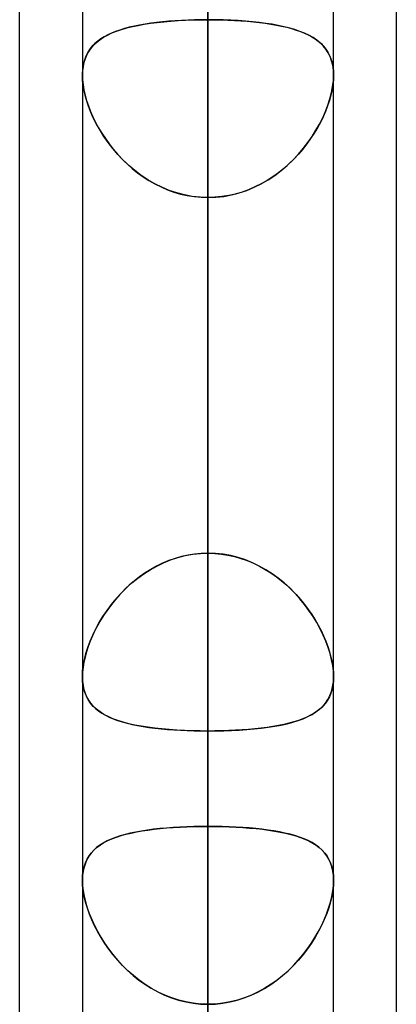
# Model space of a CAD drawing. Header units: millimetres. Extents: x -100 to 123, y -288 to 288.
# Tile 61 of 72: x 51.61 to 55, y 141.67 to 150.52. Entities that reach past the tile are written whole.
import ezdxf

# ---------------------------------------------------------------- set-up
doc = ezdxf.new("R2010")
doc.units = ezdxf.units.MM
doc.layers.add('MAIN-1', color=7, linetype='Continuous')
doc.layers.add('MAIN-2', color=7, linetype='Continuous')

msp = doc.modelspace()

# ---------------------------------------------------------------- linework, layer by layer
at = {"layer": 'MAIN-1'}
for p, q in [((55, 81.4212), (55, 156.2105)), ((53.305, 0), (53.305, 155.8566)), ((51.61, 81.9083), (51.61, 155.3467)), ((54.435, 0), (54.435, 155.254)), ((52.175, 155.1176), (52.175, 0)), ((52.175, 150.0285), (52.1751, 150.0289)), ((52.175, 150.0281), (52.175, 150.0285)), ((52.175, 150.0277), (52.175, 150.0281)), ((52.175, 150.0273), (52.175, 150.0277)), ((52.175, 150.0269), (52.175, 150.0273)), ((52.175, 150.0265), (52.175, 150.0269)), ((54.435, 142.7846), (54.4351, 142.7844)), ((54.4351, 142.7844), (54.4351, 142.7843)), ((54.4351, 142.7843), (54.4351, 142.7842)), ((54.4351, 142.7842), (54.4351, 142.7841)), ((54.4351, 142.7841), (54.4351, 142.7839)), ((54.4351, 142.7839), (54.4351, 142.7838))]:
    msp.add_line(p, q, dxfattribs=at)
at = {"layer": 'MAIN-2'}
for p, q in [((53.305, 191.874), (53.305, 140.3849)), ((53.305, 138.7858), (53.305, 189.614)), ((53.305, 174.246), (53.305, 127.9114)), ((53.305, 126.3121), (53.305, 171.986)), ((53.305, 156.618), (53.305, 115.436)), ((53.305, 156.5919), (53.305, 145.7238)), ((53.305, 145.7238), (53.305, 156.5919)), ((53.305, 155.8566), (53.305, 0)), ((53.305, 113.8364), (53.305, 154.358)), ((53.305, 154.1406), (53.305, 0)), ((53.305, 0), (53.305, 154.1406)), ((53.305, 143.2685), (53.305, 154.1406)), ((53.305, 154.1406), (53.305, 143.2685)), ((53.305, 151.258), (53.305, 140.3849)), ((53.305, 140.3849), (53.305, 151.258)), ((53.0669, 150.5117), (53.0091, 150.5082)), ((53.0362, 150.51), (53.1022, 150.5135)), ((53.1255, 150.5145), (53.0669, 150.5117)), ((53.1022, 150.5135), (53.1692, 150.516)), ((53.1848, 150.5164), (53.1255, 150.5145)), ((53.1692, 150.516), (53.2369, 150.5175)), ((53.2447, 150.5176), (53.1848, 150.5164)), ((53.2369, 150.5175), (53.305, 150.518)), ((53.305, 150.518), (53.2447, 150.5176)), ((53.305, 150.518), (53.3653, 150.5176)), ((53.305, 145.7238), (53.305, 150.518)), ((53.305, 150.518), (53.305, 145.7238)), ((53.3737, 150.5175), (53.305, 150.518)), ((53.3653, 150.5176), (53.4252, 150.5164)), ((53.4419, 150.5159), (53.3737, 150.5175)), ((53.4252, 150.5164), (53.4845, 150.5145)), ((53.5094, 150.5134), (53.4419, 150.5159)), ((53.4845, 150.5145), (53.5431, 150.5117)), ((53.576, 150.5098), (53.5094, 150.5134)), ((53.5431, 150.5117), (53.6009, 150.5082)), ((52.5122, 150.4252), (52.4733, 150.4115)), ((52.4827, 150.415), (52.5274, 150.43)), ((52.5534, 150.4378), (52.5122, 150.4252)), ((52.5274, 150.43), (52.5747, 150.4437)), ((52.5968, 150.4494), (52.5534, 150.4378)), ((52.5747, 150.4437), (52.6245, 150.456)), ((52.6422, 150.4599), (52.5968, 150.4494)), ((52.6245, 150.456), (52.6768, 150.4671)), ((52.6896, 150.4695), (52.6422, 150.4599)), ((52.6768, 150.4671), (52.7314, 150.477)), ((52.7388, 150.4782), (52.6896, 150.4695)), ((52.7314, 150.477), (52.7883, 150.4857)), ((52.7897, 150.4859), (52.7388, 150.4782)), ((52.7883, 150.4857), (52.8474, 150.4933)), ((52.8423, 150.4927), (52.7897, 150.4859)), ((52.8965, 150.4987), (52.8423, 150.4927)), ((52.8474, 150.4933), (52.9086, 150.4999)), ((52.9522, 150.5039), (52.8965, 150.4987)), ((52.9086, 150.4999), (52.9716, 150.5054)), ((53.0091, 150.5082), (52.9522, 150.5039)), ((52.9716, 150.5054), (53.0362, 150.51)), ((53.6411, 150.5052), (53.576, 150.5098)), ((53.6009, 150.5082), (53.6578, 150.5039)), ((53.7045, 150.4996), (53.6411, 150.5052)), ((53.6578, 150.5039), (53.7135, 150.4987)), ((53.7661, 150.4929), (53.7045, 150.4996)), ((53.7135, 150.4987), (53.7677, 150.4927)), ((53.8256, 150.4851), (53.7661, 150.4929)), ((53.7677, 150.4927), (53.8203, 150.4859)), ((53.8203, 150.4859), (53.8713, 150.4782)), ((53.8828, 150.4763), (53.8256, 150.4851)), ((53.8713, 150.4782), (53.9204, 150.4695)), ((53.9377, 150.4662), (53.8828, 150.4763)), ((53.9204, 150.4695), (53.9678, 150.4599)), ((53.9902, 150.455), (53.9377, 150.4662)), ((53.9678, 150.4599), (54.0132, 150.4494)), ((54.0402, 150.4424), (53.9902, 150.455)), ((54.0132, 150.4494), (54.0566, 150.4378)), ((54.0876, 150.4285), (54.0402, 150.4424)), ((54.0566, 150.4378), (54.0978, 150.4252)), ((54.1323, 150.4131), (54.0876, 150.4285)), ((54.0978, 150.4252), (54.1367, 150.4115)), ((52.3004, 150.3139), (52.331, 150.338)), ((52.3404, 150.3445), (52.313, 150.3244)), ((52.331, 150.338), (52.3647, 150.36)), ((52.3701, 150.3632), (52.3404, 150.3445)), ((52.3647, 150.36), (52.4013, 150.3801)), ((52.4022, 150.3805), (52.3701, 150.3632)), ((52.4013, 150.3801), (52.4407, 150.3984)), ((52.4366, 150.3966), (52.4022, 150.3805)), ((52.4733, 150.4115), (52.4366, 150.3966)), ((52.4407, 150.3984), (52.4827, 150.415)), ((54.1744, 150.3962), (54.1323, 150.4131)), ((54.1367, 150.4115), (54.1734, 150.3966)), ((54.1734, 150.3966), (54.2078, 150.3805)), ((54.2138, 150.3775), (54.1744, 150.3962)), ((54.2078, 150.3805), (54.2399, 150.3632)), ((54.2502, 150.357), (54.2138, 150.3775)), ((54.2399, 150.3632), (54.2696, 150.3445)), ((54.2838, 150.3345), (54.2502, 150.357)), ((54.2696, 150.3445), (54.297, 150.3244)), ((54.3142, 150.3099), (54.2838, 150.3345)), ((52.2446, 150.254), (52.2266, 150.2267)), ((52.2271, 150.2276), (52.2483, 150.2589)), ((52.2651, 150.2793), (52.2446, 150.254)), ((52.2483, 150.2589), (52.2728, 150.2876)), ((52.2879, 150.3027), (52.2651, 150.2793)), ((52.2728, 150.2876), (52.3004, 150.3139)), ((52.313, 150.3244), (52.2879, 150.3027)), ((54.297, 150.3244), (54.3221, 150.3027)), ((54.3415, 150.283), (54.3142, 150.3099)), ((54.3221, 150.3027), (54.3449, 150.2793)), ((54.3656, 150.2536), (54.3415, 150.283)), ((54.3449, 150.2793), (54.3654, 150.254)), ((54.3654, 150.254), (54.3834, 150.2267)), ((54.3864, 150.2216), (54.3656, 150.2536)), ((52.1982, 150.1658), (52.1881, 150.1319)), ((52.1951, 150.1567), (52.2094, 150.1936)), ((52.2111, 150.1974), (52.1982, 150.1658)), ((52.2094, 150.1936), (52.2271, 150.2276)), ((52.2266, 150.2267), (52.2111, 150.1974)), ((54.3834, 150.2267), (54.3989, 150.1974)), ((54.4036, 150.1868), (54.3864, 150.2216)), ((54.3989, 150.1974), (54.4118, 150.1658)), ((54.4173, 150.149), (54.4036, 150.1868)), ((54.4118, 150.1658), (54.4219, 150.1319)), ((52.1751, 150.0289), (52.1779, 150.074)), ((52.1808, 150.096), (52.1764, 150.0581)), ((52.1779, 150.074), (52.1846, 150.1168)), ((52.1881, 150.1319), (52.1808, 150.096)), ((52.1846, 150.1168), (52.1951, 150.1567)), ((54.4271, 150.108), (54.4173, 150.149)), ((54.4219, 150.1319), (54.4292, 150.096)), ((54.4331, 150.0644), (54.4271, 150.108)), ((54.4292, 150.096), (54.4336, 150.0581)), ((52.1764, 150.0581), (52.1749, 150.0184)), ((52.1749, 150.0198), (52.175, 150.0211)), ((52.1749, 150.0184), (52.1749, 150.0198)), ((52.1749, 150.0184), (52.1765, 149.9763)), ((52.177, 149.969), (52.1749, 150.0184)), ((52.175, 150.0251), (52.175, 150.0265)), ((52.175, 150.0238), (52.175, 150.0251)), ((52.175, 150.0224), (52.175, 150.0238)), ((52.175, 150.0211), (52.175, 150.0224)), ((54.433, 149.969), (54.4351, 150.0184)), ((54.4351, 150.0184), (54.4331, 150.0644)), ((54.4351, 150.0184), (54.4335, 149.9763)), ((54.4336, 150.0581), (54.4351, 150.0184)), ((52.1765, 149.9763), (52.1811, 149.9322)), ((52.1832, 149.9172), (52.177, 149.969)), ((52.1811, 149.9322), (52.1887, 149.8862)), ((52.1936, 149.8631), (52.1832, 149.9172)), ((54.4164, 149.8631), (54.4268, 149.9172)), ((54.4289, 149.9322), (54.4213, 149.8862)), ((54.4268, 149.9172), (54.433, 149.969)), ((54.4335, 149.9763), (54.4289, 149.9322)), ((52.1887, 149.8862), (52.1993, 149.8391)), ((52.2079, 149.8075), (52.1936, 149.8631)), ((52.1993, 149.8391), (52.2128, 149.791)), ((52.226, 149.7511), (52.2079, 149.8075)), ((54.384, 149.7511), (54.4021, 149.8075)), ((54.4107, 149.8391), (54.3972, 149.791)), ((54.4021, 149.8075), (54.4164, 149.8631)), ((54.4213, 149.8862), (54.4107, 149.8391)), ((52.2128, 149.791), (52.229, 149.7425)), ((52.2477, 149.6942), (52.226, 149.7511)), ((52.229, 149.7425), (52.2479, 149.6935)), ((54.381, 149.7425), (54.3621, 149.6935)), ((54.3623, 149.6942), (54.384, 149.7511)), ((54.3972, 149.791), (54.381, 149.7425)), ((52.2729, 149.6371), (52.2477, 149.6942)), ((52.2479, 149.6935), (52.2694, 149.6444)), ((52.2694, 149.6444), (52.2935, 149.5954)), ((52.3014, 149.5803), (52.2729, 149.6371)), ((54.3086, 149.5803), (54.3371, 149.6371)), ((54.3406, 149.6444), (54.3165, 149.5954)), ((54.3371, 149.6371), (54.3623, 149.6942)), ((54.3621, 149.6935), (54.3406, 149.6444)), ((52.2935, 149.5954), (52.3201, 149.5463)), ((52.3331, 149.5241), (52.3014, 149.5803)), ((52.3201, 149.5463), (52.3493, 149.4975)), ((54.2899, 149.5463), (54.2607, 149.4975)), ((54.2769, 149.5241), (54.3086, 149.5803)), ((54.3165, 149.5954), (54.2899, 149.5463)), ((52.3681, 149.4684), (52.3331, 149.5241)), ((52.3493, 149.4975), (52.3811, 149.4491)), ((52.4065, 149.4134), (52.3681, 149.4684)), ((54.2035, 149.4134), (54.2419, 149.4684)), ((54.2607, 149.4975), (54.2289, 149.4491)), ((54.2419, 149.4684), (54.2769, 149.5241)), ((52.3811, 149.4491), (52.4154, 149.4014)), ((52.4482, 149.3595), (52.4065, 149.4134)), ((52.4154, 149.4014), (52.4522, 149.3545)), ((54.1946, 149.4014), (54.1578, 149.3545)), ((54.1618, 149.3595), (54.2035, 149.4134)), ((54.2289, 149.4491), (54.1946, 149.4014)), ((52.4931, 149.307), (52.4482, 149.3595)), ((52.4522, 149.3545), (52.4915, 149.3088)), ((52.4915, 149.3088), (52.5331, 149.2645)), ((52.5412, 149.2563), (52.4931, 149.307)), ((54.0688, 149.2563), (54.1169, 149.307)), ((54.1185, 149.3088), (54.0769, 149.2645)), ((54.1169, 149.307), (54.1618, 149.3595)), ((54.1578, 149.3545), (54.1185, 149.3088)), ((52.5331, 149.2645), (52.5771, 149.2218)), ((52.5925, 149.2077), (52.5412, 149.2563)), ((52.5771, 149.2218), (52.6232, 149.1811)), ((52.6468, 149.1617), (52.5925, 149.2077)), ((53.9632, 149.1617), (54.0175, 149.2077)), ((54.0329, 149.2218), (53.9868, 149.1811)), ((54.0175, 149.2077), (54.0688, 149.2563)), ((54.0769, 149.2645), (54.0329, 149.2218)), ((52.6232, 149.1811), (52.6713, 149.1427)), ((52.7038, 149.1188), (52.6468, 149.1617)), ((52.6713, 149.1427), (52.7215, 149.1066)), ((52.7633, 149.0794), (52.7038, 149.1188)), ((52.7215, 149.1066), (52.7736, 149.0731)), ((53.8885, 149.1066), (53.8364, 149.0731)), ((53.8467, 149.0794), (53.9062, 149.1188)), ((53.9387, 149.1427), (53.8885, 149.1066)), ((53.9062, 149.1188), (53.9632, 149.1617)), ((53.9868, 149.1811), (53.9387, 149.1427)), ((52.8251, 149.0436), (52.7633, 149.0794)), ((52.7736, 149.0731), (52.8275, 149.0423)), ((52.8892, 149.0118), (52.8251, 149.0436)), ((52.8275, 149.0423), (52.8832, 149.0146)), ((52.8832, 149.0146), (52.9405, 148.99)), ((52.9555, 148.9842), (52.8892, 149.0118)), ((53.6545, 148.9842), (53.7208, 149.0118)), ((53.7268, 149.0146), (53.6695, 148.99)), ((53.7208, 149.0118), (53.7849, 149.0436)), ((53.7825, 149.0423), (53.7268, 149.0146)), ((53.8364, 149.0731), (53.7825, 149.0423)), ((53.7849, 149.0436), (53.8467, 149.0794)), ((52.9405, 148.99), (52.999, 148.9689)), ((53.0234, 148.9613), (52.9555, 148.9842)), ((52.999, 148.9689), (53.0585, 148.9515)), ((53.0926, 148.9433), (53.0234, 148.9613)), ((53.0585, 148.9515), (53.119, 148.9377)), ((53.1626, 148.9303), (53.0926, 148.9433)), ((53.119, 148.9377), (53.1803, 148.9278)), ((53.2335, 148.9224), (53.1626, 148.9303)), ((53.1803, 148.9278), (53.2424, 148.9217)), ((53.305, 148.9197), (53.2335, 148.9224)), ((53.2424, 148.9217), (53.305, 148.9197)), ((53.305, 148.9197), (53.3765, 148.9224)), ((53.3676, 148.9217), (53.305, 148.9197)), ((53.305, 148.9197), (53.305, 144.1255)), ((53.305, 144.1255), (53.305, 148.9197)), ((53.305, 138.0513), (53.305, 148.9197)), ((53.305, 148.9197), (53.305, 138.0513)), ((53.4297, 148.9278), (53.3676, 148.9217)), ((53.3765, 148.9224), (53.4474, 148.9303)), ((53.491, 148.9377), (53.4297, 148.9278)), ((53.4474, 148.9303), (53.5174, 148.9433)), ((53.5515, 148.9515), (53.491, 148.9377)), ((53.5174, 148.9433), (53.5866, 148.9613)), ((53.611, 148.9689), (53.5515, 148.9515)), ((53.5866, 148.9613), (53.6545, 148.9842)), ((53.6695, 148.99), (53.611, 148.9689)), ((52.9522, 145.6572), (52.8965, 145.6338)), ((52.9055, 145.6379), (52.9689, 145.6635)), ((53.0091, 145.6772), (52.9522, 145.6572)), ((52.9689, 145.6635), (53.034, 145.6848)), ((53.0669, 145.6938), (53.0091, 145.6772)), ((53.034, 145.6848), (53.1006, 145.7017)), ((53.1255, 145.7068), (53.0669, 145.6938)), ((53.1006, 145.7017), (53.1681, 145.7139)), ((53.1848, 145.7162), (53.1255, 145.7068)), ((53.1681, 145.7139), (53.2363, 145.7213)), ((53.2447, 145.7219), (53.1848, 145.7162)), ((53.2363, 145.7213), (53.305, 145.7238)), ((53.305, 145.7238), (53.2447, 145.7219)), ((53.3737, 145.7213), (53.305, 145.7238)), ((53.305, 145.7238), (53.3653, 145.7219)), ((53.3653, 145.7219), (53.4252, 145.7162)), ((53.4419, 145.7139), (53.3737, 145.7213)), ((53.4252, 145.7162), (53.4845, 145.7068)), ((53.5094, 145.7017), (53.4419, 145.7139)), ((53.4845, 145.7068), (53.5431, 145.6938)), ((53.576, 145.6848), (53.5094, 145.7017)), ((53.5431, 145.6938), (53.6009, 145.6772)), ((53.6411, 145.6635), (53.576, 145.6848)), ((53.6009, 145.6772), (53.6578, 145.6572)), ((53.7045, 145.6379), (53.6411, 145.6635)), ((53.6578, 145.6572), (53.7135, 145.6338)), ((52.7272, 145.5384), (52.7844, 145.5751)), ((52.7897, 145.5782), (52.7388, 145.5462)), ((52.7844, 145.5751), (52.8439, 145.6083)), ((52.8423, 145.6074), (52.7897, 145.5782)), ((52.8965, 145.6338), (52.8423, 145.6074)), ((52.8439, 145.6083), (52.9055, 145.6379)), ((53.7661, 145.6083), (53.7045, 145.6379)), ((53.7135, 145.6338), (53.7677, 145.6074)), ((53.8256, 145.5751), (53.7661, 145.6083)), ((53.7677, 145.6074), (53.8203, 145.5782)), ((53.8203, 145.5782), (53.8713, 145.5462)), ((53.8828, 145.5384), (53.8256, 145.5751)), ((52.6422, 145.4749), (52.5968, 145.4359)), ((52.6198, 145.4561), (52.6723, 145.4987)), ((52.6896, 145.5117), (52.6422, 145.4749)), ((52.6723, 145.4987), (52.7272, 145.5384)), ((52.7388, 145.5462), (52.6896, 145.5117)), ((53.8713, 145.5462), (53.9204, 145.5117)), ((53.9377, 145.4987), (53.8828, 145.5384)), ((53.9204, 145.5117), (53.9678, 145.4749)), ((53.9902, 145.4561), (53.9377, 145.4987)), ((53.9678, 145.4749), (54.0132, 145.4359)), ((52.5534, 145.3951), (52.5122, 145.3526)), ((52.5224, 145.3635), (52.5698, 145.411)), ((52.5968, 145.4359), (52.5534, 145.3951)), ((52.5698, 145.411), (52.6198, 145.4561)), ((54.0402, 145.411), (53.9902, 145.4561)), ((54.0132, 145.4359), (54.0566, 145.3951)), ((54.0876, 145.3635), (54.0402, 145.411)), ((54.0566, 145.3951), (54.0978, 145.3526)), ((52.4356, 145.2626), (52.4777, 145.314)), ((52.4733, 145.3088), (52.4366, 145.2639)), ((52.5122, 145.3526), (52.4733, 145.3088)), ((52.4777, 145.314), (52.5224, 145.3635)), ((54.1323, 145.314), (54.0876, 145.3635)), ((54.0978, 145.3526), (54.1367, 145.3088)), ((54.1744, 145.2626), (54.1323, 145.314)), ((54.1367, 145.3088), (54.1734, 145.2639)), ((52.3598, 145.1554), (52.3962, 145.2096)), ((52.4022, 145.218), (52.3701, 145.1714)), ((52.3962, 145.2096), (52.4356, 145.2626)), ((52.4366, 145.2639), (52.4022, 145.218)), ((54.1734, 145.2639), (54.2078, 145.218)), ((54.2138, 145.2096), (54.1744, 145.2626)), ((54.2078, 145.218), (54.2399, 145.1714)), ((54.2502, 145.1554), (54.2138, 145.2096)), ((52.3404, 145.1242), (52.313, 145.0768)), ((52.3262, 145.1003), (52.3598, 145.1554)), ((52.3701, 145.1714), (52.3404, 145.1242)), ((54.2399, 145.1714), (54.2696, 145.1242)), ((54.2838, 145.1003), (54.2502, 145.1554)), ((54.2696, 145.1242), (54.297, 145.0768)), ((52.2879, 145.0291), (52.2651, 144.981)), ((52.2685, 144.9884), (52.2958, 145.0445)), ((52.313, 145.0768), (52.2879, 145.0291)), ((52.2958, 145.0445), (52.3262, 145.1003)), ((54.3142, 145.0445), (54.2838, 145.1003)), ((54.297, 145.0768), (54.3221, 145.0291)), ((54.3415, 144.9884), (54.3142, 145.0445)), ((54.3221, 145.0291), (54.3449, 144.981)), ((52.2444, 144.9322), (52.2685, 144.9884)), ((52.2651, 144.981), (52.2446, 144.9329)), ((54.3656, 144.9322), (54.3415, 144.9884)), ((54.3449, 144.981), (54.3654, 144.9329)), ((52.2064, 144.8209), (52.2236, 144.8763)), ((52.2266, 144.8848), (52.2111, 144.8372)), ((52.2236, 144.8763), (52.2444, 144.9322)), ((52.2446, 144.9329), (52.2266, 144.8848)), ((54.3654, 144.9329), (54.3834, 144.8848)), ((54.3864, 144.8763), (54.3656, 144.9322)), ((54.3834, 144.8848), (54.3989, 144.8372)), ((54.4036, 144.8209), (54.3864, 144.8763)), ((52.1829, 144.7133), (52.1927, 144.7665)), ((52.1982, 144.7901), (52.1881, 144.7437)), ((52.1927, 144.7665), (52.2064, 144.8209)), ((52.2111, 144.8372), (52.1982, 144.7901)), ((54.3989, 144.8372), (54.4118, 144.7901)), ((54.4173, 144.7665), (54.4036, 144.8209)), ((54.4118, 144.7901), (54.4219, 144.7437)), ((54.4271, 144.7133), (54.4173, 144.7665)), ((52.1808, 144.6987), (52.1764, 144.6554)), ((52.1769, 144.6623), (52.1829, 144.7133)), ((52.1881, 144.7437), (52.1808, 144.6987)), ((54.4219, 144.7437), (54.4292, 144.6987)), ((54.4331, 144.6623), (54.4271, 144.7133)), ((54.4292, 144.6987), (54.4336, 144.6554)), ((52.1749, 144.6139), (52.1769, 144.6623)), ((52.1764, 144.6554), (52.1749, 144.6139)), ((52.177, 144.5671), (52.1749, 144.6139)), ((52.1749, 144.6139), (52.1765, 144.5737)), ((54.433, 144.5671), (54.4351, 144.6139)), ((54.4351, 144.6139), (54.4331, 144.6623)), ((54.4351, 144.6139), (54.4335, 144.5737)), ((54.4336, 144.6554), (54.4351, 144.6139)), ((52.1765, 144.5737), (52.1811, 144.5353)), ((52.1832, 144.523), (52.177, 144.5671)), ((52.1811, 144.5353), (52.1887, 144.4988)), ((52.1936, 144.4817), (52.1832, 144.523)), ((52.1887, 144.4988), (52.1993, 144.4646)), ((54.4213, 144.4988), (54.4107, 144.4646)), ((54.4164, 144.4817), (54.4268, 144.523)), ((54.4289, 144.5353), (54.4213, 144.4988)), ((54.4268, 144.523), (54.433, 144.5671)), ((54.4335, 144.5737), (54.4289, 144.5353)), ((52.2079, 144.4435), (52.1936, 144.4817)), ((52.1993, 144.4646), (52.2128, 144.4329)), ((52.226, 144.4084), (52.2079, 144.4435)), ((52.2128, 144.4329), (52.229, 144.4034)), ((52.2477, 144.3764), (52.226, 144.4084)), ((54.3623, 144.3764), (54.384, 144.4084)), ((54.3972, 144.4329), (54.381, 144.4034)), ((54.384, 144.4084), (54.4021, 144.4435)), ((54.4107, 144.4646), (54.3972, 144.4329)), ((54.4021, 144.4435), (54.4164, 144.4817)), ((52.229, 144.4034), (52.2479, 144.3761)), ((52.2729, 144.3473), (52.2477, 144.3764)), ((52.2479, 144.3761), (52.2694, 144.3509)), ((52.2694, 144.3509), (52.2935, 144.3276)), ((52.3014, 144.3208), (52.2729, 144.3473)), ((52.2935, 144.3276), (52.3201, 144.306)), ((52.3331, 144.2967), (52.3014, 144.3208)), ((54.2769, 144.2967), (54.3086, 144.3208)), ((54.3165, 144.3276), (54.2899, 144.306)), ((54.3086, 144.3208), (54.3371, 144.3473)), ((54.3406, 144.3509), (54.3165, 144.3276)), ((54.3371, 144.3473), (54.3623, 144.3764)), ((54.3621, 144.3761), (54.3406, 144.3509)), ((54.381, 144.4034), (54.3621, 144.3761)), ((52.3201, 144.306), (52.3493, 144.286)), ((52.3681, 144.2747), (52.3331, 144.2967)), ((52.3493, 144.286), (52.3811, 144.2675)), ((52.4065, 144.2547), (52.3681, 144.2747)), ((52.3811, 144.2675), (52.4154, 144.2505)), ((52.4482, 144.2364), (52.4065, 144.2547)), ((52.4154, 144.2505), (52.4522, 144.2348)), ((52.4931, 144.2199), (52.4482, 144.2364)), ((52.4522, 144.2348), (52.4915, 144.2205)), ((54.1169, 144.2199), (54.1618, 144.2364)), ((54.1578, 144.2348), (54.1185, 144.2205)), ((54.1946, 144.2505), (54.1578, 144.2348)), ((54.1618, 144.2364), (54.2035, 144.2547)), ((54.2289, 144.2675), (54.1946, 144.2505)), ((54.2035, 144.2547), (54.2419, 144.2747)), ((54.2607, 144.286), (54.2289, 144.2675)), ((54.2419, 144.2747), (54.2769, 144.2967)), ((54.2899, 144.306), (54.2607, 144.286)), ((52.4915, 144.2205), (52.5331, 144.2073)), ((52.5412, 144.205), (52.4931, 144.2199)), ((52.5331, 144.2073), (52.5771, 144.1953)), ((52.5925, 144.1915), (52.5412, 144.205)), ((52.5771, 144.1953), (52.6232, 144.1844)), ((52.6468, 144.1795), (52.5925, 144.1915)), ((52.6232, 144.1844), (52.6713, 144.1746)), ((52.7038, 144.1688), (52.6468, 144.1795)), ((52.6713, 144.1746), (52.7215, 144.1658)), ((52.7633, 144.1594), (52.7038, 144.1688)), ((52.7215, 144.1658), (52.7736, 144.1579)), ((52.8251, 144.1513), (52.7633, 144.1594)), ((52.7736, 144.1579), (52.8275, 144.151)), ((52.8892, 144.1443), (52.8251, 144.1513)), ((52.8275, 144.151), (52.8832, 144.145)), ((52.8832, 144.145), (52.9405, 144.1397)), ((52.9555, 144.1385), (52.8892, 144.1443)), ((53.6545, 144.1385), (53.7208, 144.1443)), ((53.7268, 144.145), (53.6695, 144.1397)), ((53.7208, 144.1443), (53.7849, 144.1513)), ((53.7825, 144.151), (53.7268, 144.145)), ((53.8364, 144.1579), (53.7825, 144.151)), ((53.7849, 144.1513), (53.8467, 144.1594)), ((53.8885, 144.1658), (53.8364, 144.1579)), ((53.8467, 144.1594), (53.9062, 144.1688)), ((53.9387, 144.1746), (53.8885, 144.1658)), ((53.9062, 144.1688), (53.9632, 144.1795)), ((53.9868, 144.1844), (53.9387, 144.1746)), ((53.9632, 144.1795), (54.0175, 144.1915)), ((54.0329, 144.1953), (53.9868, 144.1844)), ((54.0175, 144.1915), (54.0688, 144.205)), ((54.0769, 144.2073), (54.0329, 144.1953)), ((54.0688, 144.205), (54.1169, 144.2199)), ((54.1185, 144.2205), (54.0769, 144.2073)), ((52.9405, 144.1397), (52.999, 144.1353)), ((53.0234, 144.1338), (52.9555, 144.1385)), ((52.999, 144.1353), (53.0585, 144.1318)), ((53.0926, 144.1301), (53.0234, 144.1338)), ((53.0585, 144.1318), (53.119, 144.129)), ((53.1626, 144.1276), (53.0926, 144.1301)), ((53.119, 144.129), (53.1803, 144.1271)), ((53.2335, 144.126), (53.1626, 144.1276)), ((53.1803, 144.1271), (53.2424, 144.1259)), ((53.305, 144.1255), (53.2335, 144.126)), ((53.2424, 144.1259), (53.305, 144.1255)), ((53.305, 144.1255), (53.3765, 144.126)), ((53.3676, 144.1259), (53.305, 144.1255)), ((53.305, 144.1255), (53.305, 133.2571)), ((53.305, 133.2571), (53.305, 144.1255)), ((53.4297, 144.1271), (53.3676, 144.1259)), ((53.3765, 144.126), (53.4474, 144.1276)), ((53.491, 144.129), (53.4297, 144.1271)), ((53.4474, 144.1276), (53.5174, 144.1301)), ((53.5515, 144.1318), (53.491, 144.129)), ((53.5174, 144.1301), (53.5866, 144.1338)), ((53.611, 144.1353), (53.5515, 144.1318)), ((53.5866, 144.1338), (53.6545, 144.1385)), ((53.6695, 144.1397), (53.611, 144.1353)), ((52.9909, 143.2584), (52.9306, 143.2539)), ((52.9335, 143.2542), (52.993, 143.2586)), ((53.0522, 143.2621), (52.9909, 143.2584)), ((52.993, 143.2586), (53.0537, 143.2622)), ((53.1143, 143.2649), (53.0522, 143.2621)), ((53.0537, 143.2622), (53.1157, 143.265)), ((53.1773, 143.2669), (53.1143, 143.2649)), ((53.1157, 143.265), (53.1783, 143.2669)), ((53.2409, 143.2681), (53.1773, 143.2669)), ((53.1783, 143.2669), (53.2415, 143.2681)), ((53.305, 143.2685), (53.2409, 143.2681)), ((53.2415, 143.2681), (53.305, 143.2685)), ((53.305, 143.2685), (53.3691, 143.2681)), ((53.305, 0), (53.305, 143.2685)), ((53.305, 143.2685), (53.305, 0)), ((53.3685, 143.2681), (53.305, 143.2685)), ((53.4317, 143.2669), (53.3685, 143.2681)), ((53.3691, 143.2681), (53.4326, 143.2669)), ((53.4943, 143.265), (53.4317, 143.2669)), ((53.4326, 143.2669), (53.4956, 143.2649)), ((53.5563, 143.2622), (53.4943, 143.265)), ((53.4956, 143.2649), (53.5577, 143.2621)), ((53.617, 143.2586), (53.5563, 143.2622)), ((53.5577, 143.2621), (53.619, 143.2585)), ((53.6765, 143.2542), (53.617, 143.2586)), ((53.619, 143.2585), (53.6792, 143.2539)), ((52.4725, 143.1691), (52.4332, 143.1539)), ((52.4408, 143.157), (52.4804, 143.1719)), ((52.5144, 143.183), (52.4725, 143.1691)), ((52.4804, 143.1719), (52.5223, 143.1854)), ((52.5588, 143.1957), (52.5144, 143.183)), ((52.5223, 143.1854), (52.5665, 143.1977)), ((52.6057, 143.2072), (52.5588, 143.1957)), ((52.5665, 143.1977), (52.6129, 143.2089)), ((52.6549, 143.2176), (52.6057, 143.2072)), ((52.6129, 143.2089), (52.6614, 143.2189)), ((52.7062, 143.2268), (52.6549, 143.2176)), ((52.6614, 143.2189), (52.712, 143.2278)), ((52.7595, 143.235), (52.7062, 143.2268)), ((52.712, 143.2278), (52.7646, 143.2358)), ((52.8148, 143.2423), (52.7595, 143.235)), ((52.7646, 143.2358), (52.8191, 143.2428)), ((52.8718, 143.2485), (52.8148, 143.2423)), ((52.8191, 143.2428), (52.8755, 143.2489)), ((52.9306, 143.2539), (52.8718, 143.2485)), ((52.8755, 143.2489), (52.9335, 143.2542)), ((53.7345, 143.2489), (53.6765, 143.2542)), ((53.6792, 143.2539), (53.738, 143.2486)), ((53.7909, 143.2428), (53.7345, 143.2489)), ((53.738, 143.2486), (53.795, 143.2423)), ((53.8454, 143.2358), (53.7909, 143.2428)), ((53.795, 143.2423), (53.8502, 143.2351)), ((53.898, 143.2278), (53.8454, 143.2358)), ((53.8502, 143.2351), (53.9035, 143.2269)), ((53.9486, 143.2189), (53.898, 143.2278)), ((53.9035, 143.2269), (53.9547, 143.2176)), ((53.9971, 143.2089), (53.9486, 143.2189)), ((53.9547, 143.2176), (54.0039, 143.2073)), ((54.0435, 143.1977), (53.9971, 143.2089)), ((54.0039, 143.2073), (54.0509, 143.1958)), ((54.0877, 143.1854), (54.0435, 143.1977)), ((54.0509, 143.1958), (54.0953, 143.1832)), ((54.1296, 143.1719), (54.0877, 143.1854)), ((54.0953, 143.1832), (54.1372, 143.1692)), ((54.1692, 143.157), (54.1296, 143.1719)), ((54.1372, 143.1692), (54.1764, 143.154)), ((52.2804, 143.0577), (52.3072, 143.0813)), ((52.3314, 143.0992), (52.3029, 143.0777)), ((52.3072, 143.0813), (52.3367, 143.1029)), ((52.3626, 143.119), (52.3314, 143.0992)), ((52.3367, 143.1029), (52.3689, 143.1226)), ((52.3966, 143.1372), (52.3626, 143.119)), ((52.3689, 143.1226), (52.4036, 143.1406)), ((52.4332, 143.1539), (52.3966, 143.1372)), ((52.4036, 143.1406), (52.4408, 143.157)), ((54.2064, 143.1406), (54.1692, 143.157)), ((54.1764, 143.154), (54.2131, 143.1373)), ((54.2411, 143.1226), (54.2064, 143.1406)), ((54.2131, 143.1373), (54.247, 143.1192)), ((54.2733, 143.1029), (54.2411, 143.1226)), ((54.247, 143.1192), (54.2783, 143.0994)), ((54.3028, 143.0813), (54.2733, 143.1029)), ((54.2783, 143.0994), (54.3068, 143.078)), ((54.3296, 143.0577), (54.3028, 143.0813)), ((52.2334, 143.0012), (52.2159, 142.9712)), ((52.2172, 142.9736), (52.2353, 143.004)), ((52.2538, 143.0289), (52.2334, 143.0012)), ((52.2353, 143.004), (52.2564, 143.032)), ((52.277, 143.0544), (52.2538, 143.0289)), ((52.2564, 143.032), (52.2804, 143.0577)), ((52.3029, 143.0777), (52.277, 143.0544)), ((54.3068, 143.078), (54.3327, 143.0547)), ((54.3536, 143.032), (54.3296, 143.0577)), ((54.3327, 143.0547), (54.3559, 143.0293)), ((54.3747, 143.004), (54.3536, 143.032)), ((54.3559, 143.0293), (54.3763, 143.0016)), ((54.3928, 142.9736), (54.3747, 143.004)), ((54.3763, 143.0016), (54.3939, 142.9716)), ((52.1898, 142.9034), (52.1816, 142.8657)), ((52.1818, 142.8669), (52.1903, 142.9052)), ((52.2013, 142.9386), (52.1898, 142.9034)), ((52.1903, 142.9052), (52.2021, 142.9407)), ((52.2159, 142.9712), (52.2013, 142.9386)), ((52.2021, 142.9407), (52.2172, 142.9736)), ((54.4079, 142.9407), (54.3928, 142.9736)), ((54.3939, 142.9716), (54.4085, 142.9391)), ((54.4197, 142.9052), (54.4079, 142.9407)), ((54.4085, 142.9391), (54.42, 142.904)), ((54.4282, 142.8669), (54.4197, 142.9052)), ((54.42, 142.904), (54.4283, 142.8663)), ((52.1749, 142.7838), (52.1767, 142.8264)), ((52.1766, 142.8258), (52.1749, 142.7838)), ((52.1816, 142.8657), (52.1766, 142.8258)), ((52.1767, 142.8264), (52.1818, 142.8669)), ((54.4333, 142.8264), (54.4282, 142.8669)), ((54.4283, 142.8663), (54.4333, 142.8264)), ((54.4333, 142.8264), (54.435, 142.7846)), ((54.4351, 142.7838), (54.4333, 142.8264)), ((52.1749, 142.7838), (52.1767, 142.7382)), ((52.1768, 142.7376), (52.1749, 142.7838)), ((52.1767, 142.7382), (52.182, 142.6904)), ((52.1822, 142.6893), (52.1768, 142.7376)), ((54.4278, 142.6893), (54.4333, 142.7376)), ((54.4333, 142.7382), (54.428, 142.6904)), ((54.4351, 142.7838), (54.4333, 142.7382)), ((54.4333, 142.7376), (54.4351, 142.7838)), ((52.182, 142.6904), (52.1908, 142.6405)), ((52.1911, 142.639), (52.1822, 142.6893)), ((52.1908, 142.6405), (52.203, 142.5893)), ((52.2036, 142.5871), (52.1911, 142.639)), ((54.4064, 142.5871), (54.4189, 142.639)), ((54.4192, 142.6405), (54.407, 142.5893)), ((54.4189, 142.639), (54.4278, 142.6893)), ((54.428, 142.6904), (54.4192, 142.6405)), ((52.203, 142.5893), (52.2184, 142.5372)), ((52.2193, 142.5344), (52.2036, 142.5871)), ((54.3907, 142.5344), (54.4064, 142.5871)), ((54.407, 142.5893), (54.3916, 142.5372)), ((52.2184, 142.5372), (52.2369, 142.4845)), ((52.2382, 142.4811), (52.2193, 142.5344)), ((52.2369, 142.4845), (52.2584, 142.4314)), ((52.2601, 142.4276), (52.2382, 142.4811)), ((54.3499, 142.4276), (54.3718, 142.4811)), ((54.3731, 142.4845), (54.3516, 142.4314)), ((54.3718, 142.4811), (54.3907, 142.5344)), ((54.3916, 142.5372), (54.3731, 142.4845)), ((52.2584, 142.4314), (52.2829, 142.3784)), ((52.2849, 142.3742), (52.2601, 142.4276)), ((52.2829, 142.3784), (52.3101, 142.3254)), ((52.3125, 142.3211), (52.2849, 142.3742)), ((54.2975, 142.3211), (54.3251, 142.3742)), ((54.3271, 142.3784), (54.2999, 142.3254)), ((54.3251, 142.3742), (54.3499, 142.4276)), ((54.3516, 142.4314), (54.3271, 142.3784)), ((52.3101, 142.3254), (52.3403, 142.2726)), ((52.3428, 142.2685), (52.3125, 142.3211)), ((54.2672, 142.2685), (54.2975, 142.3211)), ((54.2999, 142.3254), (54.2697, 142.2726)), ((52.3403, 142.2726), (52.3734, 142.2201)), ((52.3759, 142.2164), (52.3428, 142.2685)), ((52.3734, 142.2201), (52.4094, 142.1683)), ((52.4119, 142.1649), (52.3759, 142.2164)), ((54.1981, 142.1649), (54.2341, 142.2164)), ((54.2366, 142.2201), (54.2006, 142.1683)), ((54.2341, 142.2164), (54.2672, 142.2685)), ((54.2697, 142.2726), (54.2366, 142.2201)), ((52.4094, 142.1683), (52.4483, 142.1174)), ((52.4508, 142.1143), (52.4119, 142.1649)), ((52.4483, 142.1174), (52.4899, 142.0677)), ((52.4924, 142.065), (52.4508, 142.1143)), ((54.1176, 142.065), (54.1592, 142.1143)), ((54.1617, 142.1174), (54.1201, 142.0677)), ((54.1592, 142.1143), (54.1981, 142.1649)), ((54.2006, 142.1683), (54.1617, 142.1174)), ((52.4899, 142.0677), (52.5344, 142.0196)), ((52.5368, 142.0171), (52.4924, 142.065)), ((52.5344, 142.0196), (52.5815, 141.9733)), ((52.5839, 141.9711), (52.5368, 142.0171)), ((54.0261, 141.9711), (54.0732, 142.0171)), ((54.0756, 142.0196), (54.0285, 141.9733)), ((54.0732, 142.0171), (54.1176, 142.065)), ((54.1201, 142.0677), (54.0756, 142.0196)), ((52.5815, 141.9733), (52.6311, 141.9293)), ((52.6336, 141.9272), (52.5839, 141.9711)), ((52.6311, 141.9293), (52.6831, 141.8879)), ((53.9789, 141.9293), (53.9269, 141.8879)), ((53.9764, 141.9272), (54.0261, 141.9711)), ((54.0285, 141.9733), (53.9789, 141.9293)), ((52.6857, 141.8859), (52.6336, 141.9272)), ((52.6831, 141.8879), (52.7374, 141.8492)), ((52.7401, 141.8474), (52.6857, 141.8859)), ((52.7374, 141.8492), (52.794, 141.8136)), ((52.7966, 141.8121), (52.7401, 141.8474)), ((53.8134, 141.8121), (53.8699, 141.8474)), ((53.8726, 141.8492), (53.816, 141.8136)), ((53.8699, 141.8474), (53.9243, 141.8859)), ((53.9269, 141.8879), (53.8726, 141.8492)), ((53.9243, 141.8859), (53.9764, 141.9272)), ((52.794, 141.8136), (52.8527, 141.7813)), ((52.8552, 141.7801), (52.7966, 141.8121)), ((52.8527, 141.7813), (52.9134, 141.7526)), ((52.9157, 141.7516), (52.8552, 141.7801)), ((52.9134, 141.7526), (52.9759, 141.7278)), ((52.9781, 141.727), (52.9157, 141.7516)), ((53.6319, 141.727), (53.6943, 141.7516)), ((53.6966, 141.7526), (53.6341, 141.7278)), ((53.6943, 141.7516), (53.7548, 141.7801)), ((53.7573, 141.7813), (53.6966, 141.7526)), ((53.7548, 141.7801), (53.8134, 141.8121)), ((53.816, 141.8136), (53.7573, 141.7813)), ((52.9759, 141.7278), (53.0397, 141.7072)), ((53.0417, 141.7066), (52.9781, 141.727)), ((53.0397, 141.7072), (53.1047, 141.6909)), ((53.1064, 141.6906), (53.0417, 141.7066)), ((53.1047, 141.6909), (53.1706, 141.6792)), ((53.1719, 141.679), (53.1064, 141.6906)), ((53.1706, 141.6792), (53.2374, 141.672)), ((53.2382, 141.672), (53.1719, 141.679)), ((53.2374, 141.672), (53.305, 141.6696)), ((53.305, 141.6696), (53.2382, 141.672)), ((53.3726, 141.672), (53.305, 141.6696)), ((53.305, 141.6696), (53.3718, 141.672)), ((53.3718, 141.672), (53.4381, 141.679)), ((53.4394, 141.6792), (53.3726, 141.672)), ((53.4381, 141.679), (53.5036, 141.6906)), ((53.5053, 141.6909), (53.4394, 141.6792)), ((53.5036, 141.6906), (53.5683, 141.7066)), ((53.5703, 141.7072), (53.5053, 141.6909)), ((53.5683, 141.7066), (53.6319, 141.727)), ((53.6341, 141.7278), (53.5703, 141.7072))]:
    msp.add_line(p, q, dxfattribs=at)

doc.saveas('drawing.dxf')
